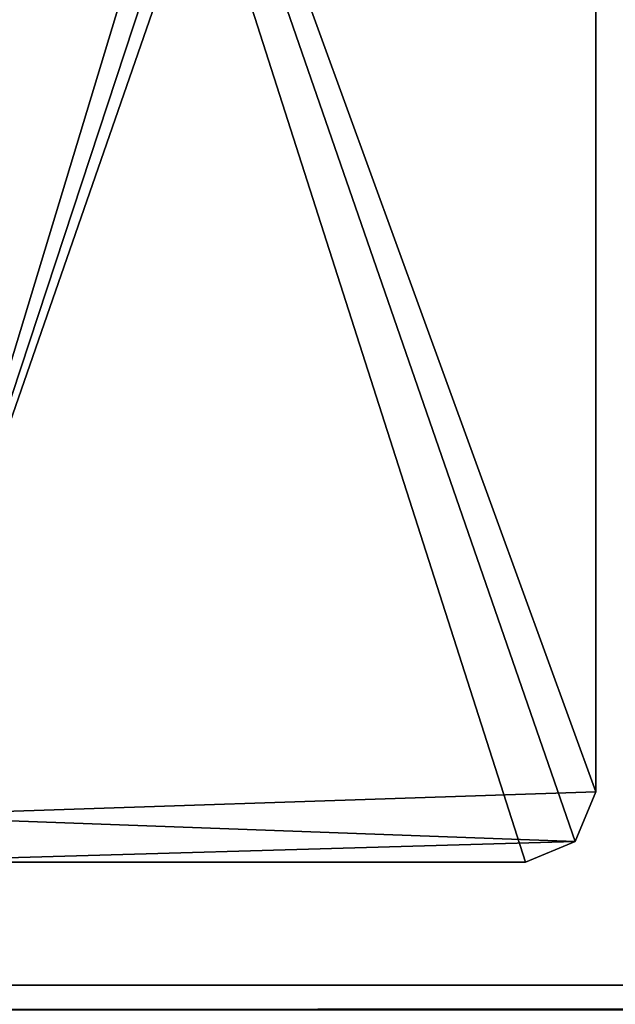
# Model space of a CAD drawing. Header units: millimetres. Extents: x -294 to 294, y -42 to 416.
# Tile 41 of 256: x -248 to -231, y 0 to 29. Entities that reach past the tile are written whole.
import ezdxf

# ---------------------------------------------------------------- set-up
doc = ezdxf.new("R2010")
doc.units = ezdxf.units.MM
doc.header["$LTSCALE"] = 65.185185
for name, color, linetype in [('13', 7, 'CONTINUOUS'), ('15', 7, 'CONTINUOUS'), ('16', 7, 'CONTINUOUS'), ('210', 7, 'CONTINUOUS'), ('211', 7, 'CONTINUOUS'), ('212', 7, 'CONTINUOUS'), ('214', 7, 'CONTINUOUS'), ('215', 7, 'CONTINUOUS')]:
    doc.layers.add(name, color=color, linetype=linetype)

msp = doc.modelspace()

# ---------------------------------------------------------------- linework, layer by layer
at = {"layer": '13', "color": 250, "linetype": 'Continuous', "true_color": 0x404040}
for points in [[(252, -16, -447), (-252, -16, -447), (252, 68, -447), (252, -16, -447)], [(-252, -16, -447), (-252, 68, -447), (252, 68, -447), (-252, -16, -447)]]:
    msp.add_3dface(points, dxfattribs=at)
at = {"layer": '15', "color": 250, "linetype": 'Continuous', "true_color": 0x404040}
for points in [[(-252, 0.991, -431.006), (-252, 0.29, -430.711), (252, 0.991, -431.006), (-252, 0.991, -431.006)], [(-252, 0.29, -430.711), (252, 0.29, -430.711), (252, 0.991, -431.006), (-252, 0.29, -430.711)]]:
    msp.add_3dface(points, dxfattribs=at)
at = {"layer": '16', "color": 250, "linetype": 'Continuous', "true_color": 0x404040}
for points in [[(-252, 68.009, -431.591), (-252, 0.991, -431.006), (252, 0.991, -431.006), (-252, 68.009, -431.591)], [(252, 68.009, -431.591), (-252, 68.009, -431.591), (252, 0.991, -431.006), (252, 68.009, -431.591)]]:
    msp.add_3dface(points, dxfattribs=at)
at = {"layer": '210', "color": 250, "linetype": 'Continuous', "true_color": 0x404040}
for points in [[(-233.5, 67.2, -447), (-252.1, 67.2, -447), (-252.1, 5.819, -447), (-233.5, 67.2, -447)], [(-232.086, 66.614, -447), (-233.5, 67.2, -447), (-252.1, 5.819, -447), (-232.086, 66.614, -447)], [(-231.5, 65.2, -447), (-232.086, 66.614, -447), (-252.1, 5.819, -447), (-231.5, 65.2, -447)], [(-231.5, 6.5, -447), (-231.5, 65.2, -447), (-252.1, 5.819, -447), (-231.5, 6.5, -447)], [(-232.086, 5.086, -447), (-231.5, 6.5, -447), (-252.1, 5.819, -447), (-232.086, 5.086, -447)], [(-252.6, 4.5, -447), (-232.086, 5.086, -447), (-252.1, 5.819, -447), (-252.6, 4.5, -447)], [(-232.086, 5.086, -447), (-252.6, 4.5, -447), (-233.5, 4.5, -447), (-232.086, 5.086, -447)]]:
    msp.add_3dface(points, dxfattribs=at)
at = {"layer": '211', "color": 250, "linetype": 'Continuous', "true_color": 0x404040}
for points in [[(-231.5, 65.2, -451.2), (-231.5, 65.2, -447), (-231.5, 6.5, -447), (-231.5, 65.2, -451.2)], [(-231.5, 65.2, -451.2), (-231.5, 6.5, -447), (-231.5, 6.5, -451.2), (-231.5, 65.2, -451.2)]]:
    msp.add_3dface(points, dxfattribs=at)
at = {"layer": '212', "color": 250, "linetype": 'Continuous', "true_color": 0x404040}
for points in [[(-253.6, 67.2, -451.2), (-231.5, 65.2, -451.2), (-231.5, 6.5, -451.2), (-253.6, 67.2, -451.2)], [(-253.6, 67.2, -451.2), (-231.5, 6.5, -451.2), (-232.086, 5.086, -451.2), (-253.6, 67.2, -451.2)], [(-253.6, 4.5, -451.2), (-253.6, 67.2, -451.2), (-233.5, 4.5, -451.2), (-253.6, 4.5, -451.2)], [(-233.5, 4.5, -451.2), (-253.6, 67.2, -451.2), (-232.086, 5.086, -451.2), (-233.5, 4.5, -451.2)]]:
    msp.add_3dface(points, dxfattribs=at)
at = {"layer": '214', "color": 250, "linetype": 'Continuous', "true_color": 0x404040}
for points in [[(-252.6, 4.5, -447), (-253.6, 4.5, -447), (-233.5, 4.5, -451.2), (-252.6, 4.5, -447)], [(-253.6, 4.5, -447), (-253.6, 4.5, -451.2), (-233.5, 4.5, -451.2), (-253.6, 4.5, -447)], [(-233.5, 4.5, -447), (-252.6, 4.5, -447), (-233.5, 4.5, -451.2), (-233.5, 4.5, -447)]]:
    msp.add_3dface(points, dxfattribs=at)
at = {"layer": '215', "color": 250, "linetype": 'Continuous', "true_color": 0x404040}
for points in [[(-231.5, 6.5, -447), (-232.086, 5.086, -447), (-231.5, 6.5, -451.2), (-231.5, 6.5, -447)], [(-231.5, 6.5, -451.2), (-232.086, 5.086, -447), (-232.086, 5.086, -451.2), (-231.5, 6.5, -451.2)], [(-232.086, 5.086, -447), (-233.5, 4.5, -447), (-232.086, 5.086, -451.2), (-232.086, 5.086, -447)], [(-233.5, 4.5, -447), (-233.5, 4.5, -451.2), (-232.086, 5.086, -451.2), (-233.5, 4.5, -447)]]:
    msp.add_3dface(points, dxfattribs=at)

doc.saveas('drawing.dxf')
